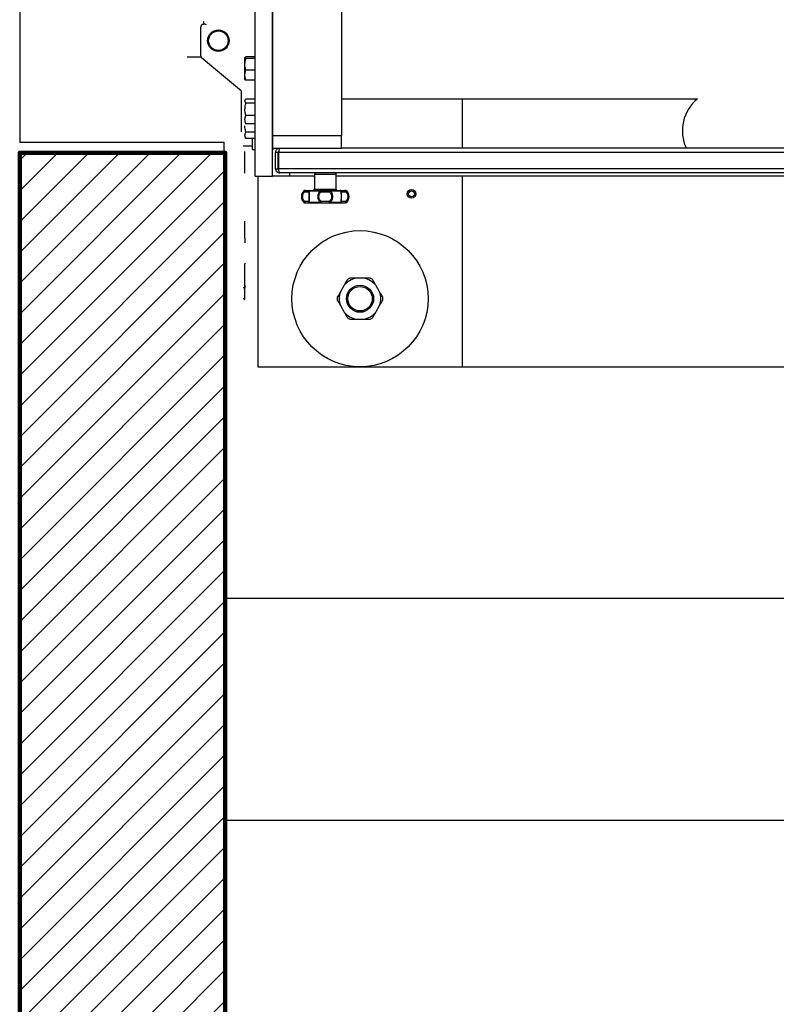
# Model space of a CAD drawing. Header units: metres. Extents: x -44 to 208, y -13 to 238.
# Tile 57 of 154: x 30.376 to 30.928, y 100.539 to 101.257. Entities that reach past the tile are written whole.
import ezdxf

# ---------------------------------------------------------------- set-up
doc = ezdxf.new("R2010")
doc.units = ezdxf.units.M
doc.header["$MEASUREMENT"] = 0
doc.layers.add('ALV-ALT', color=7, linetype='Continuous', lineweight=90)
doc.layers.add('ALV-CONS', color=12, linetype='Continuous')
doc.layers.add('HTC-EST', color=253, linetype='Continuous')

# ---------------------------------------------------------------- blocks, each defined once
blk = doc.blocks.new('LS- 19')
for p, q in [((-131.8676, 57.59345), (-131.8676, 58.76537)), ((-131.85499, 57.59345), (-131.85499, 58.76537)), ((-131.85499, 58.73557), (-131.85499, 57.62325)), ((-131.80454, 58.73557), (-131.80454, 57.62325)), ((-131.90733, 57.68135), (-131.90733, 57.70227)), ((-131.9071, 57.68042), (-131.91726, 57.68042)), ((-131.87753, 57.6556), (-131.90661, 57.67983)), ((-131.87489, 57.68011), (-131.87505, 57.67983)), ((-131.87505, 57.6775), (-131.87505, 57.67983)), ((-131.87505, 57.66982), (-131.87505, 57.6775)), ((-131.8676, 57.68048), (-131.87434, 57.68048)), ((-131.8676, 57.67928), (-131.87434, 57.67928)), ((-131.87505, 57.66421), (-131.87505, 57.66982)), ((-131.8676, 57.67081), (-131.87434, 57.67081)), ((-131.87505, 57.66393), (-131.87505, 57.66421)), ((-131.87505, 57.66393), (-131.87489, 57.66365)), ((-131.8676, 57.66353), (-131.87434, 57.66353)), ((-131.87753, 57.6258), (-131.87753, 57.6556)), ((-131.8676, 57.64975), (-131.87434, 57.64975)), ((-131.8676, 57.6468), (-131.87434, 57.6468)), ((-131.80454, 57.64986), (-131.54492, 57.64986)), ((-131.71659, 57.64986), (-131.71659, 57.61379)), ((-131.87478, 57.63236), (-131.87434, 57.63175)), ((-131.8676, 57.6378), (-131.87434, 57.6378)), ((-131.8676, 57.63175), (-131.87434, 57.63175)), ((-131.8676, 57.62561), (-131.87434, 57.62561)), ((-131.87505, 57.62225), (-131.87434, 57.62102)), ((-131.8676, 57.62102), (-131.87434, 57.62102)), ((-131.86959, 57.61282), (-131.86959, 57.62102)), ((-131.85499, 57.62325), (-131.80454, 57.62325)), ((-131.85499, 57.62325), (-131.85499, 57.61379)), ((-131.80454, 57.61379), (-131.80454, 57.62325)), ((-131.86959, 57.6153), (-131.87633, 57.6153)), ((-131.87505, 57.60799), (-131.87505, 57.61151)), ((-131.86959, 57.61282), (-131.8676, 57.61282)), ((-131.85499, 57.61379), (-131.80454, 57.61379)), ((-131.85499, 57.61331), (-131.85373, 57.61331)), ((-131.85373, 57.61334), (-131.85373, 57.61379)), ((-131.85373, 57.61331), (-131.85373, 57.61334)), ((-131.85077, 57.61081), (-131.85276, 57.61081)), ((-131.85276, 57.59889), (-131.85276, 57.61081)), ((-131.85077, 57.59889), (-131.85077, 57.61081)), ((-131.13098, 57.61081), (-131.85042, 57.61081)), ((-131.85042, 57.59889), (-131.85042, 57.61081)), ((-131.84978, 57.61379), (-131.84978, 57.61333)), ((-131.17686, 57.61379), (-131.80454, 57.61379)), ((-131.87505, 57.60006), (-131.87505, 57.60799)), ((-131.87505, 57.59565), (-131.87505, 57.60006)), ((-131.85276, 57.59889), (-131.85077, 57.59889)), ((-131.13098, 57.59889), (-131.85042, 57.59889)), ((-131.8676, 57.59345), (-131.85499, 57.59345)), ((-131.86557, 57.59345), (-131.86557, 57.45441)), ((-131.84238, 57.59345), (-131.85499, 57.59345)), ((-131.13163, 57.59591), (-131.84978, 57.59591)), ((-131.84238, 57.59345), (-131.84238, 57.59591)), ((-131.8244, 57.59345), (-131.84238, 57.59345)), ((-131.8244, 57.59492), (-131.8244, 57.58399)), ((-131.8244, 57.59492), (-131.80851, 57.59492)), ((-131.80851, 57.58399), (-131.80851, 57.59492)), ((-131.17289, 57.59345), (-131.80851, 57.59345)), ((-131.71659, 57.59345), (-131.71659, 57.45441)), ((-131.83217, 57.58269), (-131.83149, 57.58269)), ((-131.83138, 57.583), (-131.83145, 57.583)), ((-131.83141, 57.58201), (-131.82837, 57.58201)), ((-131.82791, 57.58269), (-131.82003, 57.58269)), ((-131.8244, 57.58399), (-131.80851, 57.58399)), ((-131.81949, 57.58201), (-131.81342, 57.58201)), ((-131.81288, 57.58269), (-131.805, 57.58269)), ((-131.80454, 57.58201), (-131.8015, 57.58201)), ((-131.80211, 57.583), (-131.80146, 57.583)), ((-131.80142, 57.58269), (-131.80075, 57.58269)), ((-131.82837, 57.57505), (-131.83141, 57.57505)), ((-131.81342, 57.57505), (-131.81949, 57.57505)), ((-131.8015, 57.57505), (-131.80454, 57.57505)), ((-131.83149, 57.57437), (-131.83217, 57.57437)), ((-131.83145, 57.57406), (-131.83081, 57.57406)), ((-131.82003, 57.57437), (-131.82791, 57.57437)), ((-131.805, 57.57437), (-131.81288, 57.57437)), ((-131.80146, 57.57406), (-131.80153, 57.57406)), ((-131.80075, 57.57437), (-131.80142, 57.57437)), ((-131.87505, 57.55587), (-131.87505, 57.5607)), ((-131.87505, 57.54799), (-131.87505, 57.55587)), ((-131.87505, 57.54799), (-131.87505, 57.54488)), ((-131.87479, 57.52997), (-131.87505, 57.52952)), ((-131.87505, 57.5291), (-131.87505, 57.52952)), ((-131.87505, 57.52312), (-131.87505, 57.5291)), ((-131.87479, 57.52997), (-131.87479, 57.52997)), ((-131.87505, 57.5156), (-131.87505, 57.52312)), ((-131.78827, 57.51896), (-131.79389, 57.51896)), ((-131.87505, 57.51201), (-131.87633, 57.51201)), ((-131.87505, 57.51363), (-131.87505, 57.5156)), ((-131.87505, 57.51363), (-131.87479, 57.51318)), ((-131.87505, 57.51102), (-131.87505, 57.51363)), ((-131.87505, 57.51102), (-131.8748, 57.51311)), ((-131.87505, 57.50414), (-131.87505, 57.51102)), ((-131.80258, 57.51395), (-131.80539, 57.50908)), ((-131.77677, 57.50908), (-131.77959, 57.51395)), ((-131.87505, 57.50407), (-131.87633, 57.50407)), ((-131.87505, 57.50307), (-131.87505, 57.50414)), ((-131.80539, 57.49905), (-131.80258, 57.49418)), ((-131.77959, 57.49418), (-131.77677, 57.49905)), ((-131.79389, 57.48917), (-131.78827, 57.48917)), ((-131.86557, 57.45441), (-131.71659, 57.45441)), ((-131.71659, 57.45441), (-131.26481, 57.45441))]:
    blk.add_line(p, q)
blk.add_lwpolyline([(-132.03937, 57.61828), (-131.8904, 57.61828), (-131.8904, 57.28557), (-130.93786, 57.28557), (-130.93786, 59.07325), (-131.8904, 59.07325), (-131.8904, 58.74054), (-132.03937, 58.74054), (-132.03937, 57.61828)])
at = {"flags": 128}
for points in [[(-131.83081, 57.583), (-131.83092, 57.58298), (-131.83104, 57.58292), (-131.83114, 57.58283), (-131.83123, 57.58271), (-131.83131, 57.58256), (-131.83136, 57.58239), (-131.8314, 57.5822), (-131.83141, 57.58201)], [(-131.81987, 57.583), (-131.81989, 57.58299), (-131.81992, 57.58298), (-131.81994, 57.58295), (-131.81996, 57.58292), (-131.81998, 57.58287), (-131.82, 57.58282), (-131.82002, 57.58276), (-131.82003, 57.58269)], [(-131.81987, 57.583), (-131.8198, 57.58298), (-131.81973, 57.58292), (-131.81966, 57.58283), (-131.8196, 57.58271), (-131.81956, 57.58256), (-131.81952, 57.58239), (-131.8195, 57.5822), (-131.81949, 57.58201)], [(-131.81342, 57.58201), (-131.81341, 57.5822), (-131.81339, 57.58239), (-131.81336, 57.58256), (-131.81331, 57.58271), (-131.81325, 57.58283), (-131.81319, 57.58292), (-131.81311, 57.58298), (-131.81304, 57.583)], [(-131.81288, 57.58269), (-131.81289, 57.58276), (-131.81291, 57.58282), (-131.81293, 57.58287), (-131.81295, 57.58292), (-131.81297, 57.58295), (-131.813, 57.58298), (-131.81302, 57.58299), (-131.81304, 57.583)], [(-131.8015, 57.58201), (-131.80151, 57.5822), (-131.80155, 57.58239), (-131.8016, 57.58256), (-131.80168, 57.58271), (-131.80177, 57.58283), (-131.80187, 57.58292), (-131.80199, 57.58298), (-131.80211, 57.583)], [(-131.83141, 57.57505), (-131.8314, 57.57486), (-131.83136, 57.57467), (-131.83131, 57.5745), (-131.83123, 57.57435), (-131.83114, 57.57423), (-131.83104, 57.57414), (-131.83092, 57.57408), (-131.83081, 57.57406)], [(-131.81949, 57.57505), (-131.8195, 57.57486), (-131.81952, 57.57467), (-131.81956, 57.5745), (-131.8196, 57.57435), (-131.81966, 57.57423), (-131.81973, 57.57414), (-131.8198, 57.57408), (-131.81987, 57.57406)], [(-131.81304, 57.57406), (-131.81311, 57.57408), (-131.81319, 57.57414), (-131.81325, 57.57423), (-131.81331, 57.57435), (-131.81336, 57.5745), (-131.81339, 57.57467), (-131.81341, 57.57486), (-131.81342, 57.57505)], [(-131.80211, 57.57406), (-131.80199, 57.57408), (-131.80187, 57.57414), (-131.80177, 57.57423), (-131.80168, 57.57435), (-131.8016, 57.5745), (-131.80155, 57.57467), (-131.80151, 57.57486), (-131.8015, 57.57505)], [(-131.81987, 57.57406), (-131.81989, 57.57407), (-131.81992, 57.57408), (-131.81994, 57.57411), (-131.81996, 57.57414), (-131.81998, 57.57418), (-131.82, 57.57424), (-131.82002, 57.5743), (-131.82003, 57.57437)], [(-131.81288, 57.57437), (-131.81289, 57.5743), (-131.81291, 57.57424), (-131.81293, 57.57418), (-131.81295, 57.57414), (-131.81297, 57.57411), (-131.813, 57.57408), (-131.81302, 57.57407), (-131.81304, 57.57406)]]:
    blk.add_lwpolyline(points, dxfattribs=at)
for centre, radius in [((-131.89442, 57.69234), 0.00788), ((-131.89442, 57.69234), 0.00714), ((-131.75344, 57.58054), 0.00315), ((-131.75344, 57.58054), 0.00216), ((-131.79108, 57.50407), 0.04966), ((-131.79108, 57.50407), 0.00993), ((-131.79108, 57.50407), 0.00894)]:
    blk.add_circle(centre, radius)
for centre, radius, start, end in [((-131.90534, 57.70227), 0.00199, 90, 180), ((-131.90336, 57.70625), 0.00199, 180, 270), ((-131.90534, 57.68135), 0.00199, 180, 230.19443), ((-131.52594, 57.62669), 0.02995, 128.92352, 205.51414), ((-131.82341, 57.59492), 0.000993, 90, 180), ((-131.8095, 57.59492), 0.000993, 0, 90), ((-131.82781, 57.57853), 0.00602, 136.2623, 223.7377), ((-131.83145, 57.58201), 0.000993, 90, 136.2623), ((-131.8308, 57.58207), 0.000931, 90.23278, 137.86826), ((-131.82739, 57.58201), 0.000989, 90.24494, 180.24812), ((-131.82736, 57.58235), 0.000651, 92.59695, 148.11603), ((-131.82539, 57.58399), 0.000993, 270, 0), ((-131.80752, 57.58399), 0.000993, 180, 270), ((-131.80555, 57.58235), 0.000651, 31.88432, 87.40269), ((-131.80553, 57.58201), 0.000989, 359.75145, 89.75527), ((-131.80211, 57.58207), 0.000931, 42.13217, 89.76703), ((-131.80146, 57.58201), 0.000993, 43.7377, 90), ((-131.8051, 57.57853), 0.00602, 316.2623, 43.7377), ((-131.82739, 57.57505), 0.000989, 179.75188, 269.75506), ((-131.80553, 57.57505), 0.000989, 270.24473, 0.24855), ((-131.83145, 57.57505), 0.000993, 223.7377, 270), ((-131.8308, 57.57499), 0.000932, 222.14432, 269.75465), ((-131.82736, 57.57471), 0.000651, 211.89858, 267.38844), ((-131.80555, 57.57471), 0.000651, 272.61191, 328.10107), ((-131.80211, 57.57499), 0.000932, 270.24555, 317.85525), ((-131.80146, 57.57505), 0.000993, 270, 316.2623), ((-131.79108, 57.50407), 0.01516, 100.69159, 139.30841), ((-131.79108, 57.50407), 0.01665, 116.52737, 123.47263), ((-131.79108, 57.50407), 0.01516, 40.69159, 79.30841), ((-131.79108, 57.50407), 0.01665, 56.52737, 63.47263), ((-131.79108, 57.50407), 0.01665, 176.52737, 183.47263), ((-131.79108, 57.50407), 0.01516, 160.69159, 199.30841), ((-131.79108, 57.50407), 0.01516, 340.69159, 19.30841), ((-131.79108, 57.50407), 0.01665, 356.52737, 3.47263), ((-131.79108, 57.50407), 0.01516, 220.69159, 259.30841), ((-131.79108, 57.50407), 0.01665, 236.52737, 243.47263), ((-131.79108, 57.50407), 0.01516, 280.69159, 319.30841), ((-131.79108, 57.50407), 0.01665, 296.52737, 303.47263)]:
    blk.add_arc(centre, radius, start, end)
for points, knots in [([(-131.87505, 57.67988), (-131.87505, 57.6799), (-131.87504, 57.68), (-131.87489, 57.68021), (-131.87453, 57.68039), (-131.87434, 57.68048)], [0, 0, 0, 0, 0.070099, 0.530785, 1, 1, 1, 1]), ([(-131.87434, 57.67928), (-131.87454, 57.67938), (-131.87494, 57.67958), (-131.87501, 57.67978), (-131.87505, 57.67988)], [0, 0, 0, 0, 0.495466, 1, 1, 1, 1]), ([(-131.87505, 57.67504), (-131.87497, 57.67611), (-131.87486, 57.67755), (-131.87445, 57.67893), (-131.87434, 57.67928)], [0, 0, 0, 0, 0.742438, 1, 1, 1, 1]), ([(-131.87434, 57.67081), (-131.87462, 57.67183), (-131.875, 57.67322), (-131.87504, 57.67466), (-131.87505, 57.67504)], [0, 0, 0, 0, 0.731355, 1, 1, 1, 1]), ([(-131.87505, 57.66717), (-131.87505, 57.66725), (-131.87504, 57.66791), (-131.87489, 57.66914), (-131.87453, 57.67025), (-131.87434, 57.67081)], [0, 0, 0, 0, 0.070087, 0.530778, 1, 1, 1, 1]), ([(-131.87434, 57.66353), (-131.87454, 57.66412), (-131.87494, 57.66531), (-131.87501, 57.66655), (-131.87505, 57.66717)], [0, 0, 0, 0, 0.495461, 1, 1, 1, 1]), ([(-131.87505, 57.66413), (-131.87505, 57.66411), (-131.87504, 57.66401), (-131.87489, 57.6638), (-131.87453, 57.66362), (-131.87434, 57.66353)], [0, 0, 0, 0, 0.070072, 0.530773, 1, 1, 1, 1]), ([(-131.87505, 57.64827), (-131.87505, 57.64831), (-131.87504, 57.64857), (-131.87489, 57.64907), (-131.87453, 57.64952), (-131.87434, 57.64975)], [0, 0, 0, 0, 0.0700841, 0.5307873, 1, 1, 1, 1]), ([(-131.87434, 57.6468), (-131.87454, 57.64704), (-131.87494, 57.64752), (-131.87501, 57.64802), (-131.87505, 57.64827)], [0, 0, 0, 0, 0.495458, 1, 1, 1, 1]), ([(-131.87505, 57.6423), (-131.87497, 57.64343), (-131.87486, 57.64496), (-131.87445, 57.64642), (-131.87434, 57.6468)], [0, 0, 0, 0, 0.742468, 1, 1, 1, 1]), ([(-131.87434, 57.6378), (-131.87462, 57.63889), (-131.875, 57.64037), (-131.87504, 57.64189), (-131.87505, 57.6423)], [0, 0, 0, 0, 0.731375, 1, 1, 1, 1]), ([(-131.87505, 57.63478), (-131.87505, 57.63485), (-131.87504, 57.63539), (-131.87489, 57.63642), (-131.87453, 57.63734), (-131.87434, 57.6378)], [0, 0, 0, 0, 0.070103, 0.530782, 1, 1, 1, 1]), ([(-131.87434, 57.63175), (-131.87454, 57.63224), (-131.87494, 57.63324), (-131.87501, 57.63426), (-131.87505, 57.63478)], [0, 0, 0, 0, 0.495462, 1, 1, 1, 1]), ([(-131.87434, 57.62561), (-131.87462, 57.62672), (-131.875, 57.62823), (-131.87504, 57.62978), (-131.87505, 57.6302)], [0, 0, 0, 0, 0.731368, 1, 1, 1, 1]), ([(-131.87505, 57.62332), (-131.87505, 57.62337), (-131.87504, 57.62378), (-131.87489, 57.62456), (-131.87453, 57.62526), (-131.87434, 57.62561)], [0, 0, 0, 0, 0.070092, 0.530775, 1, 1, 1, 1]), ([(-131.87434, 57.62102), (-131.87454, 57.6214), (-131.87494, 57.62215), (-131.87501, 57.62292), (-131.87505, 57.62332)], [0, 0, 0, 0, 0.495459, 1, 1, 1, 1]), ([(-131.84978, 57.61379), (-131.85011, 57.61375), (-131.85078, 57.61369), (-131.85169, 57.61317), (-131.85237, 57.61239), (-131.85271, 57.61155), (-131.85274, 57.61101), (-131.85276, 57.61081)], [0, 0, 0, 0, 0.213101, 0.432585, 0.652076, 0.871551, 1, 1, 1, 1]), ([(-131.85023, 57.61168), (-131.85033, 57.61162), (-131.85054, 57.61149), (-131.85073, 57.61116), (-131.85076, 57.61092), (-131.85077, 57.61081)], [0, 0, 0, 0, 0.3250402, 0.690479, 1, 1, 1, 1]), ([(-131.85042, 57.61081), (-131.85035, 57.61114), (-131.8502, 57.61181), (-131.84999, 57.61272), (-131.84977, 57.6134), (-131.84958, 57.61374), (-131.84947, 57.61377), (-131.84942, 57.61379)], [0, 0, 0, 0, 0.213126, 0.432595, 0.65208, 0.871579, 1, 1, 1, 1]), ([(-131.85276, 57.59889), (-131.85272, 57.59855), (-131.85266, 57.59788), (-131.85213, 57.59698), (-131.85137, 57.5963), (-131.85053, 57.59596), (-131.84998, 57.59592), (-131.84978, 57.59591)], [0, 0, 0, 0, 0.21601, 0.432708, 0.64943, 0.866139, 1, 1, 1, 1]), ([(-131.85077, 57.59889), (-131.85076, 57.59877), (-131.85073, 57.59853), (-131.85055, 57.59823), (-131.85038, 57.59811), (-131.8503, 57.59806)], [0, 0, 0, 0, 0.363496, 0.726902, 1, 1, 1, 1]), ([(-131.84978, 57.59591), (-131.84982, 57.59594), (-131.84991, 57.59601), (-131.85005, 57.59653), (-131.85019, 57.5973), (-131.85031, 57.59814), (-131.85039, 57.59868), (-131.85042, 57.59889)], [0, 0, 0, 0, 0.21601, 0.432703, 0.649428, 0.86615, 1, 1, 1, 1]), ([(-131.83149, 57.58269), (-131.83176, 57.58245), (-131.83231, 57.58196), (-131.83295, 57.58095), (-131.83339, 57.57978), (-131.83345, 57.57895), (-131.83348, 57.57853)], [0, 0, 0, 0, 0.241818, 0.492428, 0.7455, 1, 1, 1, 1]), ([(-131.83141, 57.57505), (-131.83162, 57.57526), (-131.83204, 57.57567), (-131.83253, 57.57652), (-131.83285, 57.57749), (-131.83296, 57.57853), (-131.83285, 57.57957), (-131.83253, 57.58054), (-131.83204, 57.58139), (-131.83162, 57.5818), (-131.83141, 57.58201)], [0, 0, 0, 0, 0.120735, 0.244666, 0.371679, 0.500466, 0.629203, 0.756192, 0.879942, 1, 1, 1, 1]), ([(-131.83149, 57.58269), (-131.83151, 57.58266), (-131.83154, 57.58257), (-131.83154, 57.5824), (-131.83149, 57.58219), (-131.83144, 57.58206), (-131.83141, 57.58201)], [0, 0, 0, 0, 0.202212, 0.500005, 0.78911, 1, 1, 1, 1]), ([(-131.83081, 57.583), (-131.83037, 57.583), (-131.82948, 57.583), (-131.82847, 57.583), (-131.82772, 57.583), (-131.8275, 57.583), (-131.82739, 57.583)], [0, 0, 0, 0, 0.2475834, 0.5000064, 0.7524162, 1, 1, 1, 1]), ([(-131.82837, 57.58201), (-131.82836, 57.58207), (-131.82834, 57.5822), (-131.82825, 57.58238), (-131.82811, 57.58255), (-131.82799, 57.58264), (-131.82791, 57.58269)], [0, 0, 0, 0, 0.23467, 0.500121, 0.696681, 1, 1, 1, 1]), ([(-131.82837, 57.58201), (-131.82835, 57.5818), (-131.8283, 57.58146), (-131.82831, 57.58097), (-131.82831, 57.58076)], [0, 0, 0, 0, 0.573721, 1, 1, 1, 1]), ([(-131.82739, 57.583), (-131.82739, 57.583), (-131.82751, 57.58302), (-131.82774, 57.58295), (-131.82801, 57.5828), (-131.82823, 57.58257), (-131.82831, 57.58237), (-131.82835, 57.58226)], [0, 0, 0, 0, 0.001928, 0.273356, 0.530327, 0.711705, 1, 1, 1, 1]), ([(-131.82801, 57.57853), (-131.82801, 57.57895), (-131.828, 57.57978), (-131.82794, 57.58094), (-131.82788, 57.58196), (-131.8279, 57.58245), (-131.82791, 57.58269)], [0, 0, 0, 0, 0.254132, 0.506754, 0.756986, 1, 1, 1, 1]), ([(-131.82739, 57.583), (-131.8263, 57.583), (-131.82411, 57.583), (-131.82128, 57.583), (-131.81987, 57.583)], [0, 0, 0, 0, 0.499997, 1, 1, 1, 1]), ([(-131.82003, 57.58269), (-131.82032, 57.58245), (-131.82089, 57.58196), (-131.82147, 57.58094), (-131.82185, 57.57978), (-131.8219, 57.57895), (-131.82192, 57.57853)], [0, 0, 0, 0, 0.24334, 0.492758, 0.745671, 1, 1, 1, 1]), ([(-131.81949, 57.57505), (-131.81972, 57.57526), (-131.8202, 57.57567), (-131.82068, 57.57652), (-131.82097, 57.57749), (-131.82107, 57.57853), (-131.82097, 57.57957), (-131.82068, 57.58054), (-131.8202, 57.58139), (-131.81972, 57.5818), (-131.81949, 57.58201)], [0, 0, 0, 0, 0.120639, 0.244489, 0.371412, 0.500235, 0.628952, 0.755917, 0.879774, 1, 1, 1, 1]), ([(-131.82003, 57.58269), (-131.81998, 57.58264), (-131.81989, 57.58256), (-131.81974, 57.58238), (-131.81961, 57.5822), (-131.81953, 57.58207), (-131.81949, 57.58201)], [0, 0, 0, 0, 0.284426, 0.499966, 0.753559, 1, 1, 1, 1]), ([(-131.81987, 57.583), (-131.81932, 57.583), (-131.81822, 57.583), (-131.81646, 57.583), (-131.81469, 57.583), (-131.81359, 57.583), (-131.81304, 57.583)], [0, 0, 0, 0, 0.2475828, 0.4999997, 0.7524172, 1, 1, 1, 1]), ([(-131.81342, 57.58201), (-131.81338, 57.58207), (-131.8133, 57.58221), (-131.81316, 57.58239), (-131.81302, 57.58256), (-131.81292, 57.58265), (-131.81288, 57.58269)], [0, 0, 0, 0, 0.254509, 0.500003, 0.746287, 1, 1, 1, 1]), ([(-131.81342, 57.58201), (-131.81319, 57.5818), (-131.81271, 57.58139), (-131.81223, 57.58054), (-131.81194, 57.57957), (-131.81184, 57.57853), (-131.81194, 57.57749), (-131.81223, 57.57652), (-131.81271, 57.57567), (-131.81319, 57.57526), (-131.81342, 57.57505)], [0, 0, 0, 0, 0.120226, 0.244083, 0.371048, 0.499765, 0.628587, 0.755511, 0.879361, 1, 1, 1, 1]), ([(-131.81304, 57.583), (-131.81163, 57.583), (-131.8088, 57.583), (-131.80661, 57.583), (-131.80552, 57.583)], [0, 0, 0, 0, 0.500003, 1, 1, 1, 1]), ([(-131.81099, 57.57853), (-131.81101, 57.57895), (-131.81106, 57.57978), (-131.81144, 57.58094), (-131.81203, 57.58196), (-131.8126, 57.58245), (-131.81288, 57.58269)], [0, 0, 0, 0, 0.254329, 0.507242, 0.7576, 1, 1, 1, 1]), ([(-131.80552, 57.583), (-131.80541, 57.583), (-131.8052, 57.583), (-131.80445, 57.583), (-131.80343, 57.583), (-131.80255, 57.583), (-131.80211, 57.583)], [0, 0, 0, 0, 0.247584, 0.499994, 0.752417, 1, 1, 1, 1]), ([(-131.805, 57.58269), (-131.80501, 57.58245), (-131.80503, 57.58196), (-131.80497, 57.58094), (-131.80492, 57.57978), (-131.80491, 57.57895), (-131.8049, 57.57853)], [0, 0, 0, 0, 0.242658, 0.493385, 0.745967, 1, 1, 1, 1]), ([(-131.805, 57.58269), (-131.80493, 57.58265), (-131.80481, 57.58256), (-131.80467, 57.58239), (-131.80457, 57.58221), (-131.80455, 57.58207), (-131.80454, 57.58201)], [0, 0, 0, 0, 0.256385, 0.499952, 0.746675, 1, 1, 1, 1]), ([(-131.8046, 57.58076), (-131.8046, 57.58097), (-131.80461, 57.58146), (-131.80456, 57.5818), (-131.80454, 57.58201)], [0, 0, 0, 0, 0.424438, 1, 1, 1, 1]), ([(-131.8015, 57.58201), (-131.80148, 57.58205), (-131.80142, 57.58219), (-131.80138, 57.58237), (-131.80137, 57.58256), (-131.8014, 57.58264), (-131.80142, 57.58269)], [0, 0, 0, 0, 0.176051, 0.499864, 0.713836, 1, 1, 1, 1]), ([(-131.8015, 57.58201), (-131.80129, 57.5818), (-131.80087, 57.58139), (-131.80038, 57.58054), (-131.80006, 57.57957), (-131.79995, 57.57853), (-131.80006, 57.57748), (-131.80038, 57.57652), (-131.80087, 57.57567), (-131.80129, 57.57526), (-131.8015, 57.57505)], [0, 0, 0, 0, 0.120734, 0.244666, 0.371679, 0.500451, 0.629189, 0.756192, 0.879942, 1, 1, 1, 1]), ([(-131.79943, 57.57853), (-131.79946, 57.57895), (-131.79952, 57.57978), (-131.79996, 57.58094), (-131.8006, 57.58196), (-131.80115, 57.58245), (-131.80142, 57.58269)], [0, 0, 0, 0, 0.254108, 0.50676, 0.756972, 1, 1, 1, 1]), ([(-131.83348, 57.57853), (-131.83345, 57.57811), (-131.83339, 57.57728), (-131.83295, 57.57612), (-131.83231, 57.5751), (-131.83176, 57.57461), (-131.83149, 57.57437)], [0, 0, 0, 0, 0.2541258, 0.5067721, 0.7569775, 1, 1, 1, 1]), ([(-131.83149, 57.57437), (-131.8315, 57.57438), (-131.83151, 57.57442), (-131.83154, 57.57451), (-131.83154, 57.57466), (-131.83149, 57.57486), (-131.83144, 57.57499), (-131.83141, 57.57505)], [0, 0, 0, 0, 0.079486, 0.225104, 0.514401, 0.762973, 1, 1, 1, 1]), ([(-131.82831, 57.5763), (-131.82831, 57.57609), (-131.8283, 57.5756), (-131.82835, 57.57525), (-131.82837, 57.57505)], [0, 0, 0, 0, 0.425961, 1, 1, 1, 1]), ([(-131.82791, 57.57437), (-131.82798, 57.57441), (-131.8281, 57.57449), (-131.82824, 57.57467), (-131.82834, 57.57486), (-131.82836, 57.57499), (-131.82837, 57.57505)], [0, 0, 0, 0, 0.246463, 0.499956, 0.7605, 1, 1, 1, 1]), ([(-131.82831, 57.58076), (-131.82831, 57.58068), (-131.82831, 57.58033), (-131.82833, 57.57956), (-131.82834, 57.57853), (-131.82833, 57.5775), (-131.82831, 57.57673), (-131.82831, 57.57638), (-131.82831, 57.5763)], [0, 0, 0, 0, 0.058972, 0.277887, 0.4999, 0.72181, 0.9407, 1, 1, 1, 1]), ([(-131.82791, 57.57437), (-131.8279, 57.57461), (-131.82788, 57.5751), (-131.82794, 57.57612), (-131.828, 57.57728), (-131.82801, 57.57811), (-131.82801, 57.57853)], [0, 0, 0, 0, 0.242653, 0.493394, 0.745948, 1, 1, 1, 1]), ([(-131.82192, 57.57853), (-131.8219, 57.57811), (-131.82185, 57.57728), (-131.82147, 57.57612), (-131.82089, 57.5751), (-131.82032, 57.57461), (-131.82003, 57.57437)], [0, 0, 0, 0, 0.2542959, 0.5068765, 0.7570553, 1, 1, 1, 1]), ([(-131.81949, 57.57505), (-131.81953, 57.57499), (-131.81961, 57.57485), (-131.81974, 57.57467), (-131.81989, 57.5745), (-131.81998, 57.57442), (-131.82003, 57.57437)], [0, 0, 0, 0, 0.246447, 0.500047, 0.712292, 1, 1, 1, 1]), ([(-131.81342, 57.57505), (-131.81338, 57.57498), (-131.8133, 57.57485), (-131.81316, 57.57466), (-131.81302, 57.57449), (-131.81292, 57.57441), (-131.81288, 57.57437)], [0, 0, 0, 0, 0.2580262, 0.5000024, 0.7534786, 1, 1, 1, 1]), ([(-131.81288, 57.57437), (-131.8126, 57.57461), (-131.81203, 57.5751), (-131.81144, 57.57611), (-131.81106, 57.57728), (-131.81101, 57.57811), (-131.81099, 57.57853)], [0, 0, 0, 0, 0.242585, 0.493124, 0.745704, 1, 1, 1, 1]), ([(-131.8049, 57.57853), (-131.80491, 57.57811), (-131.80492, 57.57728), (-131.80497, 57.57612), (-131.80503, 57.5751), (-131.80501, 57.57461), (-131.805, 57.57437)], [0, 0, 0, 0, 0.254151, 0.506768, 0.756976, 1, 1, 1, 1]), ([(-131.805, 57.57437), (-131.80494, 57.57441), (-131.80481, 57.57449), (-131.80467, 57.57466), (-131.80457, 57.57485), (-131.80455, 57.57498), (-131.80454, 57.57505)], [0, 0, 0, 0, 0.246464, 0.499959, 0.735301, 1, 1, 1, 1]), ([(-131.80454, 57.57505), (-131.80456, 57.57525), (-131.80461, 57.5756), (-131.8046, 57.57609), (-131.8046, 57.5763)], [0, 0, 0, 0, 0.575176, 1, 1, 1, 1]), ([(-131.8046, 57.5763), (-131.8046, 57.57638), (-131.8046, 57.57673), (-131.80458, 57.5775), (-131.80457, 57.57853), (-131.80458, 57.57956), (-131.8046, 57.58033), (-131.8046, 57.58068), (-131.8046, 57.58076)], [0, 0, 0, 0, 0.058809, 0.277904, 0.499962, 0.721996, 0.940778, 1, 1, 1, 1]), ([(-131.80142, 57.57437), (-131.8014, 57.57442), (-131.80137, 57.57451), (-131.80138, 57.57468), (-131.80141, 57.57485), (-131.80147, 57.57499), (-131.8015, 57.57505)], [0, 0, 0, 0, 0.294277, 0.49997, 0.753559, 1, 1, 1, 1]), ([(-131.80142, 57.57437), (-131.80115, 57.57461), (-131.8006, 57.5751), (-131.79996, 57.57611), (-131.79952, 57.57728), (-131.79946, 57.57811), (-131.79943, 57.57853)], [0, 0, 0, 0, 0.24183, 0.492436, 0.745504, 1, 1, 1, 1]), ([(-131.83081, 57.57406), (-131.83037, 57.57406), (-131.82948, 57.57406), (-131.82847, 57.57406), (-131.82772, 57.57406), (-131.8275, 57.57406), (-131.82739, 57.57406)], [0, 0, 0, 0, 0.2475834, 0.5000064, 0.7524162, 1, 1, 1, 1]), ([(-131.82739, 57.57406), (-131.8263, 57.57406), (-131.82411, 57.57406), (-131.82128, 57.57406), (-131.81987, 57.57406)], [0, 0, 0, 0, 0.499997, 1, 1, 1, 1]), ([(-131.81987, 57.57406), (-131.81932, 57.57406), (-131.81822, 57.57406), (-131.81646, 57.57406), (-131.81469, 57.57406), (-131.81359, 57.57406), (-131.81304, 57.57406)], [0, 0, 0, 0, 0.2475828, 0.4999997, 0.7524172, 1, 1, 1, 1]), ([(-131.81304, 57.57406), (-131.81163, 57.57406), (-131.8088, 57.57406), (-131.80661, 57.57406), (-131.80552, 57.57406)], [0, 0, 0, 0, 0.500003, 1, 1, 1, 1]), ([(-131.80552, 57.57406), (-131.80541, 57.57406), (-131.8052, 57.57406), (-131.80445, 57.57406), (-131.80343, 57.57406), (-131.80255, 57.57406), (-131.80211, 57.57406)], [0, 0, 0, 0, 0.247584, 0.499994, 0.752417, 1, 1, 1, 1]), ([(-131.80026, 57.51796), (-131.80037, 57.51778), (-131.80113, 57.51646), (-131.8019, 57.51511), (-131.80258, 57.51395)], [0, 0, 0, 0, 0.136294, 1, 1, 1, 1]), ([(-131.79389, 57.51896), (-131.79446, 57.51896), (-131.79602, 57.51896), (-131.79754, 57.51896), (-131.79852, 57.51896)], [0, 0, 0, 0, 0.363475, 1, 1, 1, 1]), ([(-131.78364, 57.51896), (-131.78426, 57.51896), (-131.78578, 57.51896), (-131.78734, 57.51896), (-131.78827, 57.51896)], [0, 0, 0, 0, 0.404184, 1, 1, 1, 1]), ([(-131.77959, 57.51395), (-131.77965, 57.51406), (-131.78043, 57.51541), (-131.78119, 57.51673), (-131.7819, 57.51796)], [0, 0, 0, 0, 0.078416, 1, 1, 1, 1]), ([(-131.80539, 57.50908), (-131.80545, 57.50897), (-131.80623, 57.50762), (-131.80699, 57.5063), (-131.8077, 57.50508)], [0, 0, 0, 0, 0.0784137, 1, 1, 1, 1]), ([(-131.8077, 57.50306), (-131.8076, 57.50288), (-131.80684, 57.50156), (-131.80606, 57.50022), (-131.80539, 57.49905)], [0, 0, 0, 0, 0.136294, 1, 1, 1, 1]), ([(-131.77446, 57.50508), (-131.77456, 57.50526), (-131.77532, 57.50657), (-131.7761, 57.50792), (-131.77677, 57.50908)], [0, 0, 0, 0, 0.136312, 1, 1, 1, 1]), ([(-131.77677, 57.49905), (-131.77671, 57.49916), (-131.77593, 57.50051), (-131.77517, 57.50184), (-131.77446, 57.50306)], [0, 0, 0, 0, 0.078416, 1, 1, 1, 1]), ([(-131.80258, 57.49418), (-131.80251, 57.49408), (-131.80174, 57.49273), (-131.80097, 57.4914), (-131.80026, 57.49018)], [0, 0, 0, 0, 0.078394, 1, 1, 1, 1]), ([(-131.79852, 57.48917), (-131.7979, 57.48917), (-131.79638, 57.48917), (-131.79482, 57.48917), (-131.79389, 57.48917)], [0, 0, 0, 0, 0.404185, 1, 1, 1, 1]), ([(-131.78827, 57.48917), (-131.7877, 57.48917), (-131.78614, 57.48917), (-131.78462, 57.48917), (-131.78364, 57.48917)], [0, 0, 0, 0, 0.363476, 1, 1, 1, 1]), ([(-131.7819, 57.49018), (-131.78179, 57.49036), (-131.78103, 57.49167), (-131.78026, 57.49302), (-131.77959, 57.49418)], [0, 0, 0, 0, 0.136294, 1, 1, 1, 1])]:
    blk.add_open_spline(points, degree=3, knots=knots)

msp = doc.modelspace()

# ---------------------------------------------------------------- hatches: boundary and pattern name
at = {"layer": 'ALV-CONS'}
h = msp.add_hatch(dxfattribs=at)
h.set_pattern_fill('LINE', color=256, scale=0.005, angle=45)
h.set_pattern_definition([(45, (128.838232, 46.436563), (-0.0112253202, 0.0112253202), [])])
h.paths.add_polyline_path([(30.52586, 101.16034), (30.37586, 101.16034), (30.37586, 100.34034), (30.52586, 100.34034)])

# ---------------------------------------------------------------- linework, layer by layer
at = {"layer": 'ALV-ALT'}
msp.add_lwpolyline([(30.37586, 100.34034), (30.52586, 100.34034), (30.52586, 101.16034), (30.37586, 101.16034)], close=True, dxfattribs=at)

# ---------------------------------------------------------------- block references
at = {"layer": 'HTC-EST'}
for p in [(162.41523, 43.5498), (162.41523, 41.5998)]:
    msp.add_blockref('LS- 19', p, dxfattribs=at)

doc.saveas('drawing.dxf')
